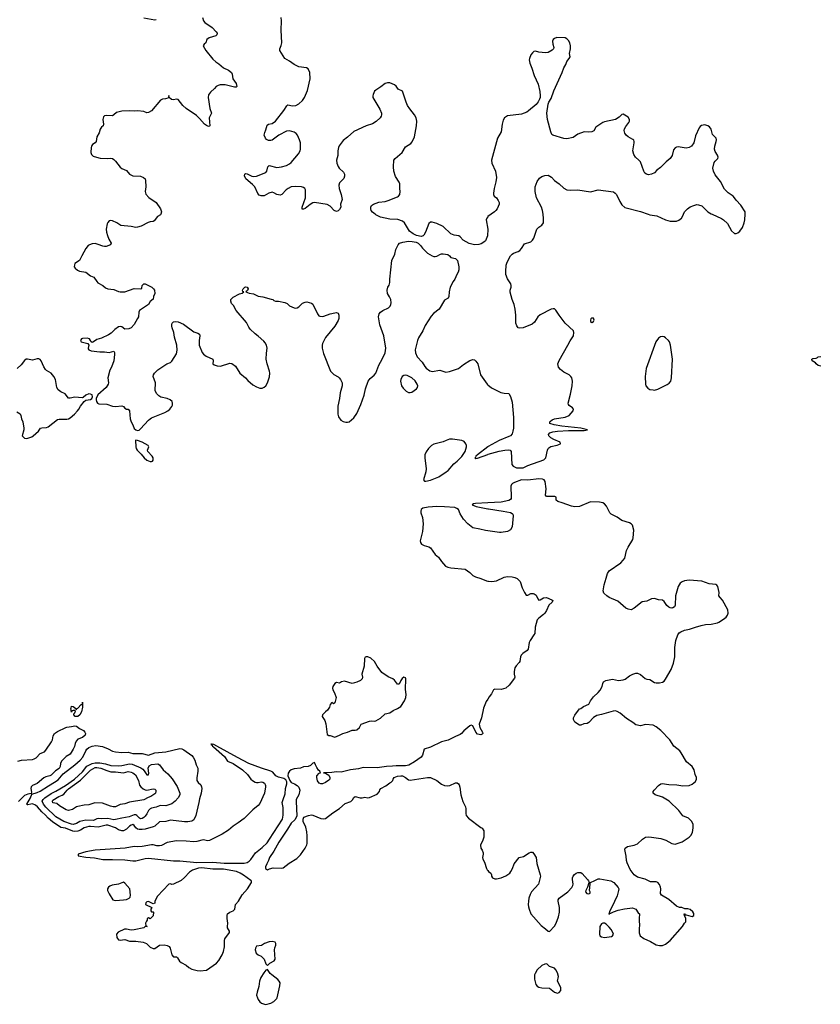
# Model space of a CAD drawing. Header units: inches. Extents: x 2005975 to 2217453, y 644152 to 846769.
# Tile 100 of 162: x 2074027 to 2084244, y 779915 to 792483. Entities that reach past the tile are written whole.
import ezdxf

# ---------------------------------------------------------------- set-up
doc = ezdxf.new("R2010")
doc.units = ezdxf.units.IN
doc.header["$MEASUREMENT"] = 0
for name, color, linetype in [('C0777', 7, 'Continuous'), ('C0778', 7, 'Continuous'), ('C0779', 7, 'Continuous'), ('C0788', 7, 'Continuous'), ('C0789', 7, 'Continuous')]:
    doc.layers.add(name, color=color, linetype=linetype)

msp = doc.modelspace()

# ---------------------------------------------------------------- linework, layer by layer
at = {"layer": 'C0777', "color": 6, "elevation": 500}
msp.add_lwpolyline([(2077062, 780000), (2077070, 779977), (2077090, 779949), (2077112, 779932), (2077150, 779917), (2077170, 779915), (2077230, 779929), (2077270, 779950), (2077310, 779991), (2077312, 780000)], dxfattribs=at)
at = {"layer": 'C0778', "color": 6}
for points, elevation in [([(2075829, 790000), (2075826, 789994), (2075786, 789970), (2075744, 789916), (2075730, 789908), (2075690, 789903), (2075665, 789895), (2075579, 789850), (2075530, 789835), (2075510, 789833), (2075450, 789844), (2075316, 789856), (2075267, 789890), (2075210, 789916), (2075190, 789920), (2075170, 789915), (2075150, 789896), (2075142, 789878), (2075129, 789810), (2075133, 789770), (2075147, 789727), (2075164, 789684), (2075193, 789630), (2075186, 789610), (2075131, 789589), (2075110, 789587), (2075090, 789591), (2075030, 789616), (2074990, 789625), (2074950, 789623), (2074917, 789610), (2074901, 789599), (2074870, 789561), (2074818, 789470), (2074791, 789410), (2074731, 789370), (2074725, 789355), (2074724, 789330), (2074733, 789313), (2074765, 789285), (2074792, 789272), (2074870, 789262), (2074930, 789214), (2074975, 789195), (2075010, 789141), (2075026, 789126), (2075090, 789092), (2075121, 789061), (2075150, 789046), (2075230, 789039), (2075290, 789013), (2075310, 789009), (2075370, 789010), (2075490, 789053), (2075574, 789046), (2075584, 789056), (2075592, 789090), (2075599, 789101), (2075610, 789110), (2075630, 789110), (2075712, 789070), (2075736, 789050), (2075748, 789030), (2075750, 788990), (2075736, 788950), (2075730, 788915), (2075694, 788886), (2075670, 788850), (2075558, 788770), (2075549, 788750), (2075542, 788690), (2075532, 788670), (2075486, 788594), (2075448, 788552), (2075421, 788539), (2075370, 788532), (2075330, 788565), (2075310, 788568), (2075290, 788562), (2075240, 788530), (2075196, 788484), (2075161, 788459), (2075070, 788418), (2075010, 788403), (2074970, 788372), (2074950, 788365), (2074936, 788376), (2074932, 788390), (2074916, 788410), (2074890, 788418), (2074830, 788416), (2074814, 788410), (2074803, 788390), (2074811, 788371), (2074898, 788350), (2074911, 788331), (2074901, 788290), (2074903, 788283), (2074911, 788270), (2074938, 788258), (2075050, 788243), (2075110, 788243), (2075170, 788236), (2075230, 788253), (2075237, 788237), (2075239, 788210), (2075227, 788130), (2075198, 788050), (2075178, 788010), (2075150, 787910), (2075159, 787850), (2075158, 787830), (2075131, 787790), (2075025, 787695), (2075003, 787650), (2075002, 787630), (2075007, 787610), (2075019, 787590), (2075039, 787579), (2075137, 787577), (2075210, 787552), (2075250, 787545), (2075330, 787555), (2075350, 787547), (2075370, 787525), (2075390, 787511), (2075413, 787513), (2075430, 787490), (2075439, 787390), (2075450, 787351), (2075473, 787310), (2075490, 787266), (2075510, 787247), (2075530, 787241), (2075550, 787245), (2075570, 787263), (2075669, 787371), (2075690, 787388), (2075710, 787400), (2075881, 787470), (2075919, 787490), (2075944, 787510), (2075970, 787545), (2075977, 787563), (2075979, 787590), (2075972, 787610), (2075946, 787630), (2075910, 787647), (2075830, 787664), (2075801, 787681), (2075771, 787710), (2075757, 787750), (2075759, 787850), (2075732, 787930), (2075734, 787950), (2075746, 787970), (2075790, 788016), (2075903, 788090), (2075950, 788107), (2075970, 788123), (2076030, 788219), (2076036, 788264), (2076031, 788330), (2076004, 788430), (2075996, 788490), (2075971, 788550), (2075967, 788573), (2075967, 788593), (2075974, 788610), (2075990, 788626), (2076010, 788630), (2076050, 788626), (2076119, 788599), (2076250, 788499), (2076302, 788482), (2076322, 788470), (2076327, 788450), (2076319, 788390), (2076319, 788330), (2076357, 788237), (2076374, 788214), (2076407, 788187), (2076490, 788150), (2076495, 788130), (2076491, 788090), (2076510, 788078), (2076546, 788066), (2076590, 788062), (2076710, 788098), (2076735, 788095), (2076779, 788059), (2076835, 787970), (2076910, 787912), (2076939, 787879), (2077004, 787824), (2077050, 787795), (2077090, 787780), (2077120, 787780), (2077148, 787792), (2077170, 787811), (2077191, 787850), (2077215, 787925), (2077220, 787970), (2077216, 787996), (2077185, 788090), (2077172, 788150), (2077175, 788225), (2077184, 788290), (2077176, 788330), (2077159, 788359), (2077141, 788381), (2077070, 788444), (2077030, 788474), (2076970, 788532), (2076950, 788560), (2076920, 788620), (2076790, 788770), (2076757, 788837), (2076730, 788862), (2076721, 788890), (2076723, 788910), (2076750, 788942), (2076830, 788983), (2076868, 788992), (2076886, 789010), (2076875, 789015), (2076869, 789030), (2076879, 789050), (2076899, 789070), (2076910, 789074), (2076931, 789070), (2076941, 789050), (2076935, 789025), (2076914, 789010), (2076954, 788994), (2077010, 788983), (2077070, 788954), (2077130, 788946), (2077238, 788918), (2077258, 788910), (2077270, 788898), (2077290, 788891), (2077330, 788891), (2077410, 788874), (2077439, 788859), (2077472, 788832), (2077530, 788807), (2077550, 788803), (2077570, 788807), (2077590, 788819), (2077636, 788864), (2077670, 788879), (2077690, 788882), (2077750, 788864), (2077770, 788853), (2077827, 788727), (2077845, 788705), (2077858, 788698), (2077890, 788694), (2077910, 788698), (2077990, 788729), (2078050, 788743), (2078070, 788745), (2078090, 788739), (2078100, 788710), (2078098, 788670), (2078090, 788645), (2078047, 788570), (2077930, 788428), (2077891, 788350), (2077886, 788330), (2077885, 788290), (2077902, 788222), (2077995, 787995), (2078034, 787954), (2078090, 787924), (2078106, 787910), (2078122, 787890), (2078141, 787850), (2078144, 787830), (2078141, 787810), (2078118, 787722), (2078110, 787650), (2078086, 787550), (2078089, 787449), (2078096, 787416), (2078127, 787370), (2078154, 787354), (2078190, 787344), (2078210, 787345), (2078230, 787352), (2078290, 787402), (2078330, 787456), (2078380, 787570), (2078424, 787690), (2078441, 787770), (2078476, 787870), (2078498, 787902), (2078550, 787946), (2078570, 787970), (2078610, 788072), (2078654, 788150), (2078691, 788230), (2078700, 788290), (2078676, 788450), (2078621, 788590), (2078604, 788690), (2078613, 788727), (2078630, 788750), (2078660, 788770), (2078734, 788806), (2078754, 788826), (2078763, 788850), (2078767, 788870), (2078762, 788910), (2078747, 788947), (2078720, 788990), (2078716, 789030), (2078725, 789070), (2078744, 789096), (2078752, 789128), (2078750, 789170), (2078777, 789410), (2078813, 789490), (2078825, 789550), (2078857, 789610), (2078874, 789630), (2078916, 789644), (2078990, 789655), (2079034, 789654), (2079085, 789645), (2079110, 789632), (2079143, 789603), (2079166, 789566), (2079230, 789502), (2079290, 789468), (2079310, 789461), (2079330, 789461), (2079350, 789465), (2079395, 789490), (2079410, 789495), (2079430, 789494), (2079490, 789485), (2079510, 789471), (2079530, 789446), (2079590, 789435), (2079614, 789410), (2079632, 789330), (2079630, 789290), (2079621, 789259), (2079605, 789230), (2079582, 789170), (2079559, 789141), (2079519, 789070), (2079508, 789010), (2079504, 788950), (2079494, 788930), (2079450, 788904), (2079378, 788790), (2079307, 788733), (2079280, 788700), (2079202, 788578), (2079170, 788510), (2079117, 788423), (2079104, 788390), (2079075, 788270), (2079078, 788230), (2079101, 788181), (2079163, 788110), (2079197, 788057), (2079216, 788036), (2079263, 788003), (2079290, 787993), (2079390, 788011), (2079465, 787985), (2079510, 787991), (2079628, 788030), (2079690, 788084), (2079770, 788135), (2079810, 788147), (2079830, 788143), (2079850, 788126), (2079874, 788090), (2079906, 787950), (2079992, 787830), (2080000, 787824)], 500), ([(2080000, 789968), (2079987, 789950), (2079981, 789930), (2079999, 789810), (2079996, 789724), (2079970, 789662), (2079950, 789643), (2079917, 789623), (2079886, 789614), (2079830, 789611), (2079765, 789625), (2079688, 789668), (2079650, 789713), (2079630, 789725), (2079570, 789734), (2079530, 789751), (2079430, 789844), (2079350, 789882), (2079290, 789898), (2079270, 789897), (2079250, 789884), (2079207, 789773), (2079186, 789734), (2079176, 789724), (2079150, 789718), (2079090, 789730), (2079048, 789748), (2079003, 789783), (2078937, 789890), (2078912, 789912), (2078853, 789933), (2078750, 789939), (2078630, 789964), (2078570, 789993), (2078562, 790000)], 500), ([(2073990, 787478), (2074032, 787452), (2074043, 787430), (2074049, 787390), (2074069, 787350), (2074080, 787270), (2074080, 787250), (2074058, 787170), (2074090, 787141), (2074110, 787139), (2074130, 787143), (2074181, 787159), (2074199, 787170), (2074265, 787230), (2074294, 787270), (2074310, 787275), (2074370, 787279), (2074390, 787287), (2074510, 787379), (2074530, 787386), (2074630, 787386), (2074650, 787390), (2074670, 787402), (2074727, 787450), (2074765, 787490), (2074781, 787510), (2074801, 787550), (2074849, 787611), (2074870, 787626), (2074930, 787636), (2074949, 787650), (2074956, 787670), (2074950, 787695), (2074930, 787705), (2074910, 787706), (2074870, 787692), (2074837, 787663), (2074823, 787657), (2074730, 787665), (2074670, 787651), (2074650, 787654), (2074609, 787709), (2074550, 787734), (2074520, 787760), (2074503, 787790), (2074482, 787890), (2074464, 787930), (2074430, 787971), (2074370, 788005), (2074357, 788017), (2074334, 788054), (2074302, 788130), (2074290, 788145), (2074270, 788154), (2074250, 788156), (2074190, 788139), (2074128, 788152), (2074110, 788150), (2074090, 788134), (2074044, 788076), (2073993, 788030)], 500), ([(2080000, 787030), (2079868, 786930), (2079848, 786910), (2079844, 786896), (2079837, 786890), (2079850, 786884), (2079870, 786887), (2080000, 786935)], 500), ([(2080000, 785958), (2079970, 785962), (2079901, 785981), (2079810, 785996), (2079747, 786050), (2079692, 786110), (2079650, 786178), (2079627, 786230), (2079606, 786246), (2079578, 786258), (2079450, 786267), (2079350, 786268), (2079239, 786261), (2079173, 786247), (2079150, 786230), (2079144, 786210), (2079145, 786190), (2079167, 786130), (2079177, 786050), (2079169, 785951), (2079138, 785830), (2079140, 785810), (2079156, 785790), (2079188, 785770), (2079250, 785754), (2079270, 785741), (2079330, 785657), (2079370, 785622), (2079408, 785568), (2079461, 785510), (2079490, 785494), (2079530, 785487), (2079710, 785468), (2079770, 785428), (2079811, 785390), (2079844, 785370), (2079910, 785352), (2079982, 785322), (2080000, 785318)], 500), ([(2080000, 786317), (2079842, 786310), (2079817, 786303), (2079802, 786290), (2079854, 786270), (2080000, 786241)], 500), ([(2080000, 783811), (2079981, 783779), (2079946, 783694), (2079920, 783570), (2079891, 783490), (2079898, 783450), (2079931, 783389), (2079936, 783370), (2079930, 783365), (2079910, 783356), (2079870, 783364), (2079846, 783390), (2079811, 783470), (2079790, 783477), (2079770, 783470), (2079695, 783405), (2079667, 783370), (2079650, 783358), (2079590, 783334), (2079495, 783285), (2079410, 783264), (2079270, 783196), (2079190, 783170), (2079166, 783094), (2079150, 783070), (2079067, 783010), (2078992, 782968), (2078950, 782959), (2078830, 782959), (2078786, 782954), (2078710, 782952), (2078590, 782935), (2078410, 782938), (2078350, 782922), (2078250, 782908), (2078130, 782880), (2078070, 782882), (2078010, 782874), (2077908, 782872), (2077902, 782870), (2077930, 782865), (2077970, 782842), (2077986, 782810), (2077983, 782790), (2077970, 782777), (2077930, 782745), (2077890, 782729), (2077870, 782729), (2077850, 782739), (2077828, 782768), (2077818, 782810), (2077819, 782830), (2077850, 782866), (2077866, 782870), (2077859, 782890), (2077842, 782902), (2077817, 782937), (2077800, 782970), (2077790, 783004), (2077770, 782995), (2077737, 782963), (2077710, 782950), (2077650, 782947), (2077611, 782929), (2077530, 782920), (2077493, 782907), (2077470, 782890), (2077455, 782865), (2077451, 782830), (2077474, 782770), (2077490, 782746), (2077534, 782730), (2077570, 782708), (2077589, 782689), (2077604, 782650), (2077590, 782590), (2077557, 782530), (2077554, 782510), (2077564, 782316), (2077538, 782270), (2077490, 782226), (2077446, 782150), (2077333, 781987), (2077270, 781869), (2077217, 781790), (2077203, 781750), (2077179, 781710), (2077162, 781670), (2077162, 781650), (2077190, 781632), (2077215, 781645), (2077263, 781657), (2077370, 781653), (2077390, 781659), (2077465, 781715), (2077564, 781776), (2077610, 781825), (2077670, 781910), (2077690, 781950), (2077694, 781970), (2077695, 782065), (2077690, 782115), (2077677, 782177), (2077643, 782250), (2077643, 782277), (2077655, 782305), (2077713, 782327), (2077750, 782334), (2077770, 782331), (2077870, 782285), (2077910, 782281), (2077930, 782287), (2078022, 782358), (2078110, 782416), (2078181, 782479), (2078254, 782506), (2078274, 782526), (2078290, 782553), (2078310, 782568), (2078370, 782549), (2078398, 782550), (2078430, 782558), (2078470, 782550), (2078490, 782554), (2078590, 782598), (2078618, 782630), (2078625, 782655), (2078636, 782670), (2078698, 782702), (2078750, 782743), (2078769, 782750), (2078789, 782770), (2078793, 782790), (2078804, 782810), (2078850, 782827), (2078890, 782833), (2078912, 782830), (2078950, 782811), (2078990, 782780), (2079010, 782775), (2079230, 782809), (2079270, 782809), (2079350, 782774), (2079410, 782725), (2079449, 782709), (2079490, 782706), (2079515, 782710), (2079590, 782743), (2079610, 782741), (2079628, 782728), (2079636, 782716), (2079645, 782685), (2079656, 782590), (2079683, 782503), (2079717, 782437), (2079722, 782410), (2079721, 782350), (2079726, 782326), (2079753, 782293), (2079910, 782173), (2079930, 782162), (2079949, 782130), (2079950, 782049), (2079939, 782010), (2079908, 781948), (2079913, 781910), (2079930, 781882), (2079940, 781850), (2079942, 781830), (2079934, 781790), (2079938, 781770), (2079958, 781730), (2079982, 781650), (2079993, 781630), (2080000, 781622)], 500), ([(2074002, 783018), (2074050, 783030), (2074190, 783041), (2074213, 783047), (2074239, 783061), (2074290, 783117), (2074342, 783138), (2074362, 783158), (2074435, 783265), (2074445, 783290), (2074456, 783344), (2074470, 783372), (2074510, 783397), (2074617, 783450), (2074630, 783455), (2074690, 783460), (2074730, 783472), (2074750, 783466), (2074790, 783435), (2074842, 783410), (2074858, 783390), (2074865, 783370), (2074861, 783350), (2074830, 783321), (2074770, 783299), (2074746, 783274), (2074734, 783246), (2074728, 783208), (2074710, 783170), (2074671, 783110), (2074620, 783080), (2074562, 783018), (2074549, 782991), (2074542, 782950), (2074530, 782925), (2074485, 782895), (2074430, 782842), (2074412, 782830), (2074361, 782819), (2074334, 782806), (2074250, 782734), (2074192, 782708), (2074181, 782699), (2074174, 782690), (2074171, 782670), (2074176, 782624), (2074173, 782607), (2074130, 782598), (2074090, 782580), (2074010, 782502)], 400), ([(2077312, 780000), (2077348, 780150), (2077350, 780190), (2077339, 780210), (2077320, 780230), (2077244, 780290), (2077225, 780310), (2077190, 780358), (2077170, 780349), (2077141, 780319), (2077104, 780256), (2077089, 780210), (2077078, 780142), (2077056, 780070), (2077051, 780030), (2077062, 780000)], 500)]:
    msp.add_lwpolyline(points, dxfattribs=dict(at, elevation=elevation))
for points, elevation in [([(2078950, 787944), (2078930, 787941), (2078910, 787930), (2078889, 787890), (2078888, 787868), (2078900, 787810), (2078919, 787779), (2078961, 787741), (2078990, 787725), (2079010, 787723), (2079030, 787730), (2079090, 787770), (2079103, 787790), (2079106, 787810), (2079099, 787830), (2079072, 787872), (2079033, 787913), (2078970, 787940)], 500), ([(2075510, 787115), (2075506, 787110), (2075511, 787030), (2075515, 787010), (2075525, 786990), (2075579, 786939), (2075617, 786890), (2075650, 786859), (2075690, 786843), (2075710, 786843), (2075723, 786850), (2075730, 786861), (2075730, 786890), (2075719, 786910), (2075664, 786970), (2075660, 786990), (2075676, 787030), (2075665, 787050), (2075590, 787091), (2075530, 787113)], 500), ([(2079551, 787131), (2079510, 787128), (2079470, 787114), (2079430, 787093), (2079310, 787067), (2079282, 787050), (2079243, 787010), (2079213, 786967), (2079199, 786930), (2079199, 786890), (2079215, 786750), (2079210, 786710), (2079180, 786610), (2079193, 786593), (2079210, 786591), (2079270, 786604), (2079374, 786650), (2079470, 786710), (2079494, 786730), (2079567, 786813), (2079610, 786847), (2079670, 786906), (2079711, 786970), (2079728, 787030), (2079728, 787050), (2079720, 787070), (2079698, 787098), (2079670, 787111)], 500), ([(2078470, 784352), (2078448, 784352), (2078435, 784345), (2078426, 784330), (2078423, 784230), (2078392, 784130), (2078400, 784090), (2078396, 784070), (2078376, 784050), (2078330, 784026), (2078270, 784011), (2078170, 784039), (2078135, 784030), (2078110, 784015), (2078070, 784022), (2078050, 784009), (2078022, 783970), (2078018, 783950), (2078024, 783930), (2078045, 783890), (2078066, 783830), (2078050, 783762), (2078030, 783749), (2078010, 783768), (2077990, 783742), (2077982, 783710), (2077955, 783670), (2077928, 783650), (2077891, 783610), (2077888, 783590), (2077920, 783540), (2077934, 783494), (2077950, 783358), (2077970, 783345), (2077990, 783345), (2078050, 783324), (2078110, 783349), (2078150, 783372), (2078210, 783387), (2078270, 783416), (2078310, 783414), (2078330, 783420), (2078363, 783450), (2078385, 783490), (2078490, 783530), (2078513, 783533), (2078550, 783528), (2078570, 783534), (2078630, 783569), (2078690, 783621), (2078750, 783636), (2078794, 783666), (2078849, 783690), (2078890, 783717), (2078939, 783790), (2078955, 783830), (2078960, 783870), (2078952, 783932), (2078956, 784070), (2078950, 784082), (2078930, 784089), (2078910, 784076), (2078891, 784050), (2078870, 784002), (2078850, 784001), (2078810, 784052), (2078790, 784068), (2078730, 784094), (2078647, 784150), (2078588, 784230), (2078553, 784293), (2078510, 784334)], 500), ([(2074770, 783587), (2074737, 783590), (2074716, 783610), (2074716, 783624), (2074730, 783634), (2074738, 783658), (2074730, 783666), (2074710, 783666), (2074698, 783662), (2074690, 783646), (2074678, 783690), (2074684, 783696), (2074690, 783722), (2074710, 783718), (2074742, 783690), (2074742, 783682), (2074750, 783674), (2074753, 783687), (2074770, 783696), (2074810, 783743), (2074818, 783742), (2074828, 783750), (2074830, 783771), (2074830, 783710), (2074815, 783650), (2074793, 783610)], 400), ([(2075331, 783129), (2075410, 783134), (2075470, 783115), (2075590, 783115), (2075670, 783097), (2075750, 783125), (2075890, 783139), (2076070, 783180), (2076095, 783175), (2076122, 783162), (2076222, 783090), (2076242, 783070), (2076261, 783030), (2076280, 782970), (2076299, 782930), (2076302, 782890), (2076287, 782807), (2076289, 782770), (2076305, 782745), (2076338, 782718), (2076349, 782690), (2076351, 782671), (2076345, 782610), (2076320, 782540), (2076313, 782490), (2076273, 782327), (2076248, 782272), (2076225, 782255), (2076174, 782246), (2076130, 782246), (2075950, 782264), (2075890, 782250), (2075810, 782245), (2075751, 782190), (2075730, 782181), (2075630, 782151), (2075590, 782145), (2075550, 782147), (2075532, 782152), (2075510, 782170), (2075490, 782197), (2075470, 782209), (2075450, 782204), (2075430, 782190), (2075391, 782149), (2075350, 782131), (2075330, 782129), (2075290, 782141), (2075249, 782170), (2075150, 782201), (2075130, 782202), (2075030, 782177), (2074930, 782185), (2074910, 782183), (2074850, 782170), (2074801, 782139), (2074770, 782125), (2074730, 782120), (2074704, 782124), (2074610, 782162), (2074550, 782174), (2074445, 782245), (2074390, 782290), (2074357, 782330), (2074310, 782374), (2074255, 782435), (2074230, 782456), (2074190, 782473), (2074168, 782472), (2074130, 782461), (2074123, 782463), (2074118, 782470), (2074167, 782550), (2074183, 782597), (2074250, 782618), (2074290, 782635), (2074394, 782706), (2074471, 782749), (2074518, 782782), (2074584, 782856), (2074732, 782970), (2074799, 783030), (2074834, 783070), (2074871, 783149), (2074886, 783174), (2074910, 783195), (2074950, 783211), (2074999, 783219), (2075084, 783204), (2075156, 783176), (2075210, 783147), (2075250, 783137)], 400), ([(2076470, 783240), (2076466, 783230), (2076482, 783222), (2076488, 783210), (2076502, 783202), (2076640, 783080), (2076680, 783020), (2076750, 782989), (2076872, 782910), (2076936, 782850), (2076976, 782790), (2076996, 782770), (2077030, 782750), (2077050, 782745), (2077070, 782745), (2077110, 782755), (2077130, 782751), (2077150, 782738), (2077161, 782721), (2077166, 782710), (2077166, 782690), (2077151, 782610), (2077090, 782480), (2077070, 782455), (2077001, 782399), (2076890, 782287), (2076815, 782230), (2076750, 782188), (2076690, 782137), (2076610, 782087), (2076450, 782005), (2076430, 782003), (2076370, 782015), (2076288, 781992), (2076250, 781988), (2076150, 781998), (2076030, 782004), (2075910, 781982), (2075837, 781943), (2075810, 781937), (2075779, 781939), (2075730, 781953), (2075707, 781953), (2075589, 781931), (2075534, 781926), (2075490, 781929), (2075371, 781909), (2074990, 781884), (2074870, 781862), (2074774, 781830), (2074775, 781810), (2074870, 781792), (2074983, 781783), (2075090, 781764), (2075210, 781765), (2075370, 781758), (2075470, 781745), (2075510, 781747), (2075630, 781775), (2075670, 781779), (2075990, 781746), (2076070, 781745), (2076286, 781726), (2076490, 781731), (2076638, 781718), (2076890, 781716), (2076930, 781726), (2076956, 781744), (2076976, 781764), (2077036, 781850), (2077122, 781918), (2077184, 781976), (2077217, 782023), (2077380, 782280), (2077391, 782330), (2077388, 782428), (2077378, 782490), (2077388, 782530), (2077416, 782604), (2077421, 782670), (2077435, 782730), (2077435, 782755), (2077422, 782782), (2077399, 782799), (2077330, 782813), (2077296, 782830), (2077258, 782878), (2077233, 782893), (2077112, 782930), (2076953, 782990), (2076806, 783066), (2076543, 783210), (2076504, 783230), (2076483, 783237), (2076475, 783235)], 500), ([(2075290, 782958), (2075330, 782962), (2075430, 782984), (2075462, 782982), (2075574, 782934), (2075598, 782918), (2075616, 782896), (2075650, 782846), (2075670, 782844), (2075674, 782866), (2075668, 782930), (2075681, 782959), (2075710, 782976), (2075790, 782984), (2075813, 782973), (2075859, 782910), (2075919, 782859), (2075974, 782794), (2076035, 782695), (2076070, 782610), (2076070, 782590), (2076051, 782549), (2076013, 782507), (2075970, 782473), (2075890, 782448), (2075830, 782454), (2075810, 782450), (2075767, 782430), (2075710, 782419), (2075690, 782410), (2075670, 782390), (2075650, 782345), (2075630, 782318), (2075610, 782298), (2075590, 782285), (2075570, 782284), (2075558, 782290), (2075524, 782324), (2075510, 782333), (2075490, 782336), (2075425, 782310), (2075330, 782293), (2075250, 782273), (2075229, 782271), (2075150, 782286), (2075070, 782283), (2075030, 782288), (2075010, 782283), (2074970, 782263), (2074870, 782266), (2074793, 782247), (2074750, 782225), (2074710, 782212), (2074690, 782214), (2074589, 782249), (2074490, 782307), (2074359, 782430), (2074330, 782470), (2074316, 782510), (2074326, 782530), (2074348, 782550), (2074430, 782608), (2074490, 782635), (2074610, 782707), (2074726, 782790), (2074830, 782884), (2074883, 782957), (2074950, 782991), (2074990, 782999), (2075050, 782998), (2075124, 782984), (2075190, 782962)], 300), ([(2075350, 782871), (2075410, 782886), (2075450, 782880), (2075472, 782870), (2075504, 782844), (2075545, 782770), (2075554, 782714), (2075571, 782691), (2075604, 782664), (2075630, 782652), (2075650, 782649), (2075730, 782665), (2075750, 782662), (2075763, 782650), (2075766, 782630), (2075759, 782610), (2075750, 782600), (2075701, 782570), (2075665, 782555), (2075610, 782524), (2075430, 782497), (2075370, 782474), (2075310, 782464), (2075250, 782438), (2075218, 782438), (2075184, 782444), (2075083, 782483), (2074985, 782485), (2074910, 782463), (2074850, 782458), (2074770, 782442), (2074750, 782434), (2074700, 782400), (2074650, 782388), (2074619, 782399), (2074537, 782450), (2074499, 782479), (2074450, 782489), (2074444, 782510), (2074450, 782522), (2074525, 782570), (2074570, 782584), (2074590, 782597), (2074631, 782650), (2074650, 782667), (2074802, 782778), (2074930, 782902), (2074990, 782936), (2075010, 782938), (2075061, 782930), (2075138, 782898), (2075190, 782884), (2075250, 782884)], 200), ([(2076350, 781657), (2076307, 781653), (2076232, 781628), (2076196, 781604), (2076130, 781534), (2076086, 781494), (2075990, 781447), (2075970, 781445), (2075950, 781452), (2075930, 781449), (2075784, 781296), (2075753, 781230), (2075750, 781206), (2075730, 781198), (2075670, 781229), (2075650, 781222), (2075638, 781210), (2075632, 781190), (2075713, 781153), (2075702, 781130), (2075702, 781110), (2075710, 781094), (2075730, 781094), (2075734, 781090), (2075730, 781046), (2075693, 781007), (2075670, 781018), (2075654, 781010), (2075654, 780990), (2075644, 780976), (2075634, 780950), (2075638, 780918), (2075654, 780910), (2075630, 780908), (2075612, 780890), (2075490, 780865), (2075450, 780861), (2075390, 780875), (2075366, 780874), (2075285, 780835), (2075263, 780810), (2075267, 780770), (2075274, 780754), (2075290, 780738), (2075310, 780735), (2075370, 780743), (2075430, 780723), (2075510, 780722), (2075602, 780710), (2075646, 780690), (2075690, 780645), (2075730, 780627), (2075750, 780627), (2075810, 780671), (2075870, 780675), (2075910, 780668), (2075933, 780653), (2075948, 780630), (2075970, 780545), (2075985, 780525), (2075990, 780521), (2076030, 780521), (2076043, 780510), (2076068, 780468), (2076086, 780450), (2076150, 780415), (2076185, 780385), (2076224, 780364), (2076290, 780345), (2076330, 780341), (2076410, 780349), (2076540, 780440), (2076567, 780473), (2076612, 780548), (2076627, 780590), (2076640, 780650), (2076641, 780730), (2076646, 780750), (2076705, 780830), (2076703, 780850), (2076680, 780890), (2076677, 780910), (2076684, 780950), (2076675, 781010), (2076675, 781050), (2076681, 781070), (2076709, 781090), (2076751, 781109), (2076772, 781130), (2076782, 781190), (2076821, 781230), (2076867, 781313), (2076935, 781390), (2076984, 781470), (2076984, 781490), (2076977, 781497), (2076928, 781528), (2076885, 781565), (2076842, 781590), (2076795, 781610), (2076630, 781642), (2076490, 781639)], 500), ([(2075350, 781473), (2075290, 781450), (2075206, 781434), (2075177, 781423), (2075159, 781410), (2075147, 781390), (2075149, 781370), (2075170, 781325), (2075216, 781250), (2075250, 781241), (2075350, 781247), (2075390, 781254), (2075424, 781270), (2075435, 781285), (2075441, 781310), (2075433, 781390), (2075370, 781463)], 500), ([(2077250, 780717), (2077210, 780714), (2077151, 780690), (2077113, 780667), (2077050, 780656), (2077036, 780630), (2077033, 780610), (2077045, 780570), (2077070, 780545), (2077108, 780528), (2077130, 780510), (2077147, 780490), (2077170, 780432), (2077190, 780412), (2077221, 780439), (2077276, 780470), (2077289, 780490), (2077277, 780610), (2077282, 780638), (2077295, 780670), (2077296, 780690), (2077288, 780710)], 500)]:
    msp.add_lwpolyline(points, close=True, dxfattribs=dict(at, elevation=elevation))
at = {"layer": 'C0779', "color": 6, "elevation": 500}
for points in [[(2076359, 792510), (2076372, 792470), (2076389, 792449), (2076483, 792383), (2076535, 792330), (2076548, 792310), (2076544, 792290), (2076530, 792279), (2076446, 792250), (2076415, 792230), (2076403, 792190), (2076381, 792170), (2076370, 792150), (2076404, 792090), (2076490, 791978), (2076530, 791945), (2076570, 791922), (2076628, 791868), (2076690, 791841), (2076728, 791810), (2076739, 791790), (2076748, 791730), (2076790, 791670), (2076798, 791630), (2076790, 791624), (2076770, 791622), (2076651, 791651), (2076587, 791650), (2076558, 791642), (2076535, 791630), (2076514, 791606), (2076460, 791560), (2076437, 791523), (2076431, 791490), (2076454, 791350), (2076474, 791290), (2076468, 791272), (2076443, 791230), (2076452, 791130), (2076450, 791125), (2076438, 791122), (2076410, 791131), (2076384, 791150), (2076323, 791223), (2076282, 791262), (2076150, 791351), (2076110, 791390), (2076050, 791463), (2076030, 791471), (2075990, 791462), (2075965, 791465), (2075935, 791490), (2075930, 791515), (2075927, 791490), (2075918, 791482), (2075888, 791472), (2075850, 791469), (2075823, 791457), (2075710, 791319), (2075670, 791297), (2075650, 791296), (2075611, 791311), (2075530, 791320), (2075490, 791315), (2075430, 791321), (2075330, 791315), (2075263, 791297), (2075230, 791267), (2075210, 791255), (2075130, 791262), (2075110, 791256), (2075097, 791243), (2075090, 791210), (2075098, 791150), (2075093, 791130), (2075069, 791111), (2075054, 791086), (2075040, 791040), (2075012, 790990), (2075004, 790930), (2074990, 790912), (2074955, 790890), (2074945, 790870), (2074939, 790850), (2074936, 790790), (2074943, 790763), (2074963, 790743), (2074977, 790737), (2075055, 790715), (2075150, 790710), (2075190, 790716), (2075210, 790710), (2075230, 790698), (2075250, 790676), (2075310, 790601), (2075330, 790586), (2075390, 790560), (2075430, 790510), (2075470, 790492), (2075567, 790487), (2075609, 790469), (2075628, 790450), (2075633, 790430), (2075635, 790350), (2075630, 790290), (2075637, 790257), (2075674, 790214), (2075768, 790150), (2075824, 790070), (2075838, 790030), (2075829, 790000)], [(2075610, 792506), (2075750, 792480), (2075770, 792484)], [(2078562, 790000), (2078530, 790027), (2078514, 790050), (2078507, 790070), (2078508, 790092), (2078516, 790110), (2078542, 790130), (2078610, 790153), (2078690, 790163), (2078730, 790174), (2078850, 790222), (2078862, 790230), (2078876, 790250), (2078883, 790290), (2078876, 790330), (2078876, 790390), (2078868, 790410), (2078823, 790483), (2078801, 790550), (2078796, 790604), (2078802, 790690), (2078817, 790710), (2078906, 790790), (2078950, 790861), (2079018, 790902), (2079037, 790923), (2079065, 790990), (2079090, 791130), (2079094, 791190), (2079087, 791230), (2079067, 791270), (2079004, 791344), (2078976, 791390), (2078958, 791430), (2078913, 791570), (2078856, 791596), (2078833, 791633), (2078812, 791650), (2078750, 791676), (2078722, 791678), (2078690, 791670), (2078634, 791626), (2078570, 791584), (2078554, 791570), (2078536, 791530), (2078533, 791510), (2078535, 791490), (2078622, 791342), (2078643, 791290), (2078645, 791270), (2078639, 791250), (2078626, 791230), (2078575, 791185), (2078530, 791153), (2078450, 791127), (2078290, 791056), (2078210, 790983), (2078157, 790943), (2078106, 790874), (2078094, 790850), (2078085, 790810), (2078089, 790750), (2078069, 790690), (2078076, 790650), (2078090, 790610), (2078103, 790590), (2078158, 790538), (2078173, 790510), (2078172, 790488), (2078162, 790458), (2078110, 790399), (2078098, 790370), (2078102, 790330), (2078130, 790250), (2078141, 790190), (2078123, 790130), (2078125, 790090), (2078110, 790059), (2078090, 790043), (2078070, 790037), (2078041, 790050), (2077990, 790103), (2077950, 790126), (2077790, 790150), (2077770, 790145), (2077734, 790126), (2077670, 790072), (2077650, 790064), (2077630, 790064), (2077630, 790090), (2077673, 790210), (2077676, 790290), (2077674, 790310), (2077664, 790330), (2077650, 790341), (2077625, 790350), (2077545, 790355), (2077490, 790350), (2077453, 790330), (2077428, 790310), (2077371, 790250), (2077350, 790245), (2077310, 790253), (2077270, 790275), (2077250, 790281), (2077207, 790270), (2077145, 790235), (2077110, 790234), (2077085, 790245), (2077065, 790265), (2077027, 790350), (2076999, 790379), (2076911, 790450), (2076896, 790490), (2076901, 790510), (2076910, 790520), (2076930, 790517), (2076990, 790485), (2077010, 790483), (2077050, 790488), (2077168, 790532), (2077181, 790550), (2077193, 790607), (2077210, 790622), (2077310, 790597), (2077370, 790604), (2077430, 790622), (2077470, 790644), (2077490, 790662), (2077586, 790770), (2077607, 790810), (2077611, 790830), (2077609, 790910), (2077598, 790950), (2077573, 791010), (2077557, 791030), (2077530, 791048), (2077470, 791066), (2077430, 791061), (2077336, 791010), (2077250, 790947), (2077230, 790940), (2077202, 790942), (2077176, 790956), (2077163, 790970), (2077147, 791010), (2077156, 791044), (2077170, 791076), (2077184, 791136), (2077204, 791150), (2077250, 791158), (2077290, 791187), (2077397, 791323), (2077435, 791385), (2077450, 791395), (2077510, 791383), (2077550, 791390), (2077590, 791411), (2077638, 791450), (2077662, 791490), (2077700, 791580), (2077735, 791730), (2077731, 791810), (2077710, 791855), (2077687, 791867), (2077590, 791882), (2077530, 791910), (2077470, 791954), (2077409, 791989), (2077345, 792090), (2077346, 792110), (2077365, 792155), (2077374, 792190), (2077364, 792350), (2077368, 792468), (2077365, 792510)]]:
    msp.add_lwpolyline(points, dxfattribs=at)
at = {"layer": 'C0788', "color": 6}
for points, elevation in [([(2080000, 786935), (2080004, 786936), (2080144, 786976), (2080219, 786990), (2080270, 786993), (2080288, 786988), (2080300, 786970), (2080307, 786807), (2080323, 786783), (2080365, 786765), (2080410, 786762), (2080450, 786765), (2080510, 786794), (2080714, 786866), (2080742, 786890), (2080763, 786990), (2080771, 787010), (2080780, 787020), (2080805, 787035), (2080886, 787054), (2080930, 787070), (2080924, 787090), (2080844, 787124), (2080807, 787147), (2080781, 787170), (2080775, 787190), (2080794, 787210), (2080830, 787221), (2080890, 787230), (2081030, 787238), (2081230, 787241), (2081272, 787250), (2081189, 787270), (2080947, 787293), (2080848, 787310), (2080794, 787330), (2080794, 787350), (2080801, 787359), (2080823, 787377), (2080850, 787389), (2080990, 787409), (2081039, 787430), (2081089, 787490), (2081096, 787510), (2081082, 787530), (2081038, 787558), (2081029, 787570), (2081025, 787590), (2081056, 787704), (2081078, 787810), (2081080, 787870), (2081073, 787910), (2081062, 787930), (2081041, 787950), (2080970, 787985), (2080930, 788018), (2080905, 788050), (2080897, 788070), (2080896, 788090), (2080910, 788132), (2081024, 788330), (2081050, 788384), (2081095, 788450), (2081100, 788490), (2081093, 788513), (2080990, 788608), (2080913, 788710), (2080870, 788775), (2080850, 788792), (2080833, 788793), (2080810, 788788), (2080670, 788718), (2080641, 788690), (2080598, 788622), (2080565, 788595), (2080450, 788549), (2080410, 788545), (2080390, 788552), (2080370, 788575), (2080359, 788610), (2080357, 788710), (2080349, 788790), (2080336, 788850), (2080310, 788910), (2080286, 789006), (2080288, 789030), (2080299, 789070), (2080299, 789090), (2080293, 789110), (2080250, 789175), (2080232, 789230), (2080229, 789271), (2080235, 789350), (2080248, 789390), (2080292, 789468), (2080310, 789491), (2080330, 789504), (2080390, 789523), (2080410, 789538), (2080430, 789562), (2080470, 789624), (2080550, 789650), (2080571, 789669), (2080586, 789694), (2080627, 789810), (2080650, 789836), (2080690, 789862), (2080711, 789889), (2080713, 789947), (2080706, 790000)], 500), ([(2080043, 790000), (2080001, 789970), (2080000, 789968)], 500), ([(2082047, 790000), (2082070, 789992), (2082158, 789978), (2082270, 789928), (2082330, 789910), (2082410, 789910), (2082437, 789923), (2082472, 789950), (2082490, 789979), (2082499, 790000)], 500), ([(2082865, 790000), (2082985, 789945), (2083009, 789929), (2083060, 789880), (2083110, 789787), (2083150, 789754), (2083170, 789753), (2083190, 789762), (2083216, 789784), (2083250, 789830), (2083271, 789889), (2083280, 789930), (2083287, 790000)], 500), ([(2084250, 788062), (2084217, 788070), (2084191, 788090), (2084183, 788103), (2084142, 788130), (2084135, 788150), (2084150, 788157), (2084190, 788161), (2084208, 788170), (2084218, 788182), (2084250, 788186)], 400), ([(2080000, 787824), (2080050, 787784), (2080166, 787726), (2080210, 787715), (2080270, 787710), (2080290, 787674), (2080310, 787602), (2080330, 787405), (2080328, 787270), (2080322, 787230), (2080310, 787197), (2080290, 787173), (2080270, 787161), (2080147, 787113), (2080006, 787034), (2080000, 787030)], 500), ([(2080000, 781622), (2080010, 781612), (2080040, 781590), (2080048, 781570), (2080048, 781550), (2080059, 781530), (2080090, 781516), (2080110, 781515), (2080170, 781529), (2080230, 781556), (2080280, 781590), (2080296, 781610), (2080318, 781650), (2080338, 781710), (2080402, 781790), (2080456, 781804), (2080530, 781850), (2080550, 781858), (2080570, 781856), (2080590, 781837), (2080620, 781790), (2080626, 781714), (2080670, 781570), (2080672, 781550), (2080646, 781450), (2080559, 781350), (2080543, 781317), (2080526, 781270), (2080520, 781230), (2080517, 781190), (2080521, 781161), (2080527, 781130), (2080550, 781070), (2080680, 780920), (2080738, 780878), (2080770, 780847), (2080790, 780844), (2080850, 780913), (2080871, 780950), (2080904, 781030), (2080917, 781090), (2080914, 781150), (2080897, 781230), (2080900, 781250), (2080910, 781270), (2081021, 781350), (2081074, 781406), (2081086, 781430), (2081089, 781450), (2081080, 781510), (2081082, 781530), (2081090, 781551), (2081107, 781573), (2081130, 781590), (2081150, 781598), (2081179, 781599), (2081190, 781597), (2081206, 781586), (2081271, 781510), (2081286, 781490), (2081293, 781473), (2081310, 781472), (2081366, 781494), (2081410, 781518), (2081430, 781519), (2081569, 781491), (2081607, 781470), (2081665, 781405), (2081671, 781390), (2081670, 781370), (2081650, 781298), (2081585, 781155), (2081558, 781110), (2081547, 781067), (2081550, 781066), (2081562, 781078), (2081570, 781077), (2081604, 781096), (2081663, 781117), (2081746, 781134), (2081846, 781146), (2081870, 781140), (2081888, 781130), (2081921, 781081), (2081938, 781070), (2081931, 781010), (2081931, 780970), (2081938, 780938), (2081932, 780872), (2081933, 780827), (2081945, 780790), (2081990, 780757), (2082076, 780716), (2082150, 780674), (2082190, 780664), (2082230, 780664), (2082270, 780684), (2082327, 780730), (2082487, 780910), (2082509, 780951), (2082529, 780970), (2082526, 781010), (2082509, 781050), (2082508, 781070), (2082511, 781070), (2082518, 781058), (2082530, 781059), (2082590, 781040), (2082610, 781038), (2082631, 781049), (2082630, 781075), (2082617, 781097), (2082584, 781124), (2082553, 781133), (2082514, 781134), (2082478, 781150), (2082447, 781153), (2082410, 781167), (2082310, 781253), (2082219, 781310), (2082205, 781330), (2082207, 781390), (2082203, 781410), (2082190, 781444), (2082170, 781470), (2082150, 781478), (2082079, 781479), (2082010, 781511), (2081910, 781538), (2081867, 781567), (2081816, 781636), (2081780, 781720), (2081771, 781750), (2081767, 781807), (2081749, 781891), (2081754, 781910), (2081783, 781930), (2081870, 781947), (2081910, 781965), (2081975, 782025), (2082013, 782047), (2082050, 782051), (2082089, 782049), (2082210, 782032), (2082272, 782012), (2082350, 781969), (2082370, 781962), (2082390, 781961), (2082481, 781990), (2082570, 782048), (2082591, 782069), (2082613, 782110), (2082623, 782170), (2082621, 782210), (2082604, 782250), (2082563, 782290), (2082490, 782323), (2082440, 782390), (2082315, 782510), (2082230, 782558), (2082136, 782590), (2082113, 782610), (2082111, 782630), (2082122, 782650), (2082181, 782710), (2082210, 782730), (2082226, 782734), (2082310, 782721), (2082415, 782715), (2082490, 782702), (2082570, 782708), (2082610, 782724), (2082650, 782759), (2082663, 782790), (2082662, 782810), (2082646, 782850), (2082633, 782910), (2082608, 782950), (2082538, 783010), (2082470, 783124), (2082450, 783150), (2082375, 783210), (2082322, 783290), (2082208, 783410), (2082150, 783456), (2082110, 783478), (2082012, 783488), (2081950, 783470), (2081890, 783484), (2081853, 783513), (2081770, 783562), (2081690, 783630), (2081650, 783654), (2081630, 783660), (2081601, 783659), (2081450, 783613), (2081390, 783603), (2081350, 783576), (2081290, 783511), (2081270, 783501), (2081226, 783494), (2081190, 783477), (2081170, 783478), (2081110, 783517), (2081096, 783550), (2081095, 783570), (2081110, 783604), (2081170, 783685), (2081190, 783691), (2081224, 783716), (2081290, 783745), (2081313, 783790), (2081350, 783838), (2081410, 783894), (2081435, 783925), (2081460, 783970), (2081470, 784010), (2081479, 784030), (2081509, 784050), (2081590, 784064), (2081670, 784050), (2081730, 784055), (2081755, 784065), (2081810, 784108), (2081850, 784129), (2081890, 784141), (2081910, 784142), (2081950, 784127), (2082010, 784075), (2082030, 784067), (2082070, 784061), (2082130, 784025), (2082150, 784020), (2082190, 784020), (2082230, 784029), (2082250, 784040), (2082270, 784064), (2082340, 784190), (2082371, 784270), (2082387, 784350), (2082388, 784470), (2082401, 784559), (2082426, 784630), (2082444, 784656), (2082464, 784670), (2082510, 784690), (2082576, 784704), (2082650, 784730), (2082722, 784750), (2082778, 784762), (2082850, 784766), (2082930, 784785), (2082950, 784793), (2083010, 784832), (2083041, 784859), (2083058, 784882), (2083068, 784910), (2083063, 784950), (2082996, 785076), (2082964, 785110), (2082951, 785130), (2082955, 785170), (2082936, 785250), (2082925, 785265), (2082912, 785272), (2082824, 785284), (2082730, 785316), (2082570, 785329), (2082510, 785322), (2082480, 785310), (2082455, 785290), (2082429, 785250), (2082398, 785130), (2082393, 785010), (2082382, 784990), (2082364, 784976), (2082350, 784971), (2082330, 784974), (2082310, 784983), (2082286, 785006), (2082250, 785058), (2082230, 785072), (2082180, 785080), (2082130, 785094), (2082090, 785090), (2082030, 785061), (2081970, 785051), (2081870, 784971), (2081830, 784951), (2081790, 784957), (2081763, 784970), (2081662, 785062), (2081550, 785109), (2081518, 785130), (2081483, 785163), (2081473, 785193), (2081487, 785270), (2081510, 785356), (2081530, 785414), (2081550, 785447), (2081697, 785550), (2081730, 785583), (2081748, 785610), (2081771, 785710), (2081790, 785750), (2081850, 785847), (2081857, 785870), (2081866, 785966), (2081846, 786030), (2081829, 786049), (2081810, 786060), (2081710, 786089), (2081650, 786134), (2081577, 786170), (2081560, 786190), (2081515, 786275), (2081490, 786305), (2081470, 786318), (2081427, 786327), (2081310, 786330), (2081171, 786269), (2081110, 786266), (2081070, 786273), (2080950, 786318), (2080894, 786334), (2080874, 786350), (2080872, 786390), (2080857, 786397), (2080750, 786397), (2080735, 786415), (2080747, 786493), (2080731, 786590), (2080718, 786610), (2080698, 786618), (2080650, 786621), (2080510, 786607), (2080430, 786608), (2080343, 786577), (2080317, 786563), (2080304, 786550), (2080293, 786530), (2080299, 786390), (2080297, 786370), (2080290, 786359), (2080270, 786346), (2080170, 786326), (2080000, 786317)], 500), ([(2080000, 786241), (2080010, 786239), (2080197, 786210), (2080290, 786191), (2080310, 786182), (2080322, 786170), (2080325, 786150), (2080310, 786009), (2080290, 785973), (2080250, 785952), (2080170, 785937), (2080150, 785938), (2080000, 785958)], 500), ([(2080000, 785318), (2080010, 785316), (2080054, 785314), (2080110, 785321), (2080210, 785366), (2080250, 785374), (2080311, 785371), (2080344, 785364), (2080374, 785350), (2080413, 785313), (2080440, 785230), (2080467, 785170), (2080490, 785138), (2080510, 785139), (2080550, 785158), (2080578, 785158), (2080594, 785154), (2080618, 785138), (2080639, 785090), (2080650, 785076), (2080670, 785078), (2080710, 785102), (2080750, 785107), (2080819, 785079), (2080830, 785070), (2080822, 785050), (2080779, 785010), (2080750, 784943), (2080729, 784910), (2080710, 784890), (2080650, 784846), (2080630, 784825), (2080605, 784730), (2080599, 784650), (2080590, 784630), (2080540, 784560), (2080527, 784533), (2080516, 784450), (2080502, 784430), (2080446, 784394), (2080427, 784373), (2080416, 784350), (2080409, 784291), (2080403, 784277), (2080363, 784237), (2080347, 784210), (2080337, 784163), (2080338, 784130), (2080346, 784090), (2080341, 784079), (2080272, 783988), (2080230, 783952), (2080170, 783933), (2080090, 783938), (2080072, 783928), (2080050, 783879), (2080018, 783842), (2080000, 783811)], 500)]:
    msp.add_lwpolyline(points, dxfattribs=dict(at, elevation=elevation))
at = {"layer": 'C0788', "color": 6, "elevation": 500}
for points in [[(2081330, 788675), (2081317, 788663), (2081311, 788650), (2081312, 788630), (2081330, 788618), (2081350, 788632), (2081357, 788650), (2081350, 788674)], [(2082230, 788438), (2082205, 788435), (2082180, 788420), (2082147, 788370), (2082022, 788030), (2082007, 787930), (2082012, 787832), (2082019, 787810), (2082041, 787781), (2082070, 787764), (2082110, 787757), (2082130, 787756), (2082170, 787769), (2082290, 787825), (2082317, 787843), (2082338, 787870), (2082347, 787910), (2082358, 788150), (2082331, 788330), (2082318, 788370), (2082305, 788390), (2082270, 788422), (2082250, 788434)], [(2081290, 781466), (2081272, 781410), (2081251, 781370), (2081247, 781350), (2081265, 781330), (2081290, 781327), (2081308, 781332), (2081309, 781350), (2081299, 781370), (2081307, 781447), (2081302, 781462)], [(2081470, 780952), (2081450, 780942), (2081430, 780910), (2081426, 780810), (2081431, 780790), (2081450, 780775), (2081490, 780769), (2081578, 780782), (2081593, 780790), (2081603, 780810), (2081597, 780830), (2081574, 780870), (2081550, 780901), (2081510, 780938), (2081490, 780950)], [(2080752, 780432), (2080729, 780429), (2080690, 780412), (2080630, 780355), (2080603, 780310), (2080597, 780290), (2080595, 780235), (2080613, 780170), (2080630, 780147), (2080650, 780134), (2080690, 780124), (2080790, 780121), (2080850, 780070), (2080890, 780059), (2080910, 780065), (2080933, 780090), (2080934, 780130), (2080892, 780210), (2080903, 780270), (2080890, 780315), (2080870, 780355), (2080850, 780377), (2080790, 780397)]]:
    msp.add_lwpolyline(points, close=True, dxfattribs=at)
at = {"layer": 'C0789', "color": 6, "elevation": 500}
for points in [[(2083287, 790000), (2083287, 790007), (2083286, 790030), (2083230, 790114), (2083170, 790178), (2083150, 790210), (2083130, 790231), (2083070, 790273), (2083020, 790320), (2082970, 790416), (2082903, 790503), (2082879, 790550), (2082873, 790590), (2082890, 790659), (2082902, 790678), (2082938, 790710), (2082942, 790730), (2082934, 790754), (2082902, 790802), (2082893, 790830), (2082896, 790870), (2082917, 790930), (2082919, 790950), (2082913, 790973), (2082870, 791018), (2082850, 791085), (2082830, 791114), (2082810, 791129), (2082770, 791140), (2082727, 791133), (2082710, 791121), (2082697, 791103), (2082650, 790999), (2082628, 790910), (2082601, 790870), (2082570, 790850), (2082530, 790842), (2082430, 790862), (2082410, 790858), (2082390, 790847), (2082370, 790821), (2082354, 790750), (2082329, 790711), (2082278, 790670), (2082203, 790597), (2082157, 790563), (2082128, 790530), (2082090, 790510), (2082050, 790503), (2082026, 790510), (2082006, 790526), (2081991, 790551), (2081948, 790668), (2081929, 790690), (2081887, 790727), (2081864, 790764), (2081852, 790810), (2081870, 790910), (2081870, 790930), (2081864, 790944), (2081853, 790953), (2081790, 790987), (2081767, 791010), (2081750, 791036), (2081742, 791070), (2081744, 791090), (2081761, 791119), (2081802, 791170), (2081810, 791190), (2081807, 791210), (2081790, 791238), (2081730, 791278), (2081710, 791272), (2081679, 791241), (2081629, 791211), (2081490, 791178), (2081470, 791170), (2081404, 791130), (2081379, 791110), (2081355, 791065), (2081330, 791050), (2081290, 791048), (2081230, 791054), (2081150, 791021), (2081090, 790981), (2081010, 790961), (2080970, 790966), (2080830, 791008), (2080819, 791019), (2080804, 791050), (2080763, 791210), (2080755, 791290), (2080773, 791407), (2080781, 791430), (2080810, 791477), (2080844, 791576), (2080950, 791810), (2080970, 791870), (2080995, 791910), (2081010, 791950), (2081041, 791990), (2081050, 792010), (2081044, 792050), (2081055, 792110), (2081055, 792150), (2081047, 792190), (2081030, 792219), (2081010, 792238), (2080990, 792250), (2080883, 792257), (2080850, 792244), (2080836, 792230), (2080826, 792210), (2080829, 792170), (2080842, 792130), (2080837, 792110), (2080824, 792096), (2080770, 792066), (2080739, 792061), (2080650, 792070), (2080610, 792081), (2080590, 792077), (2080570, 792059), (2080550, 792033), (2080532, 791990), (2080529, 791970), (2080536, 791930), (2080564, 791864), (2080591, 791770), (2080642, 791662), (2080665, 791565), (2080670, 791510), (2080667, 791490), (2080662, 791470), (2080643, 791437), (2080617, 791403), (2080522, 791318), (2080497, 791303), (2080430, 791278), (2080250, 791255), (2080213, 791230), (2080198, 791202), (2080183, 791150), (2080172, 791050), (2080126, 790970), (2080049, 790690), (2080052, 790650), (2080101, 790550), (2080111, 790470), (2080105, 790415), (2080080, 790330), (2080073, 790270), (2080075, 790250), (2080083, 790230), (2080110, 790208), (2080135, 790175), (2080144, 790150), (2080144, 790130), (2080120, 790070), (2080105, 790050), (2080086, 790030), (2080043, 790000)], [(2080706, 790000), (2080700, 790050), (2080686, 790090), (2080624, 790210), (2080604, 790290), (2080605, 790350), (2080630, 790418), (2080659, 790461), (2080690, 790484), (2080730, 790495), (2080770, 790497), (2080813, 790473), (2080850, 790430), (2080910, 790390), (2080970, 790333), (2081010, 790313), (2081050, 790306), (2081150, 790312), (2081310, 790287), (2081410, 790313), (2081605, 790285), (2081628, 790268), (2081644, 790250), (2081684, 790164), (2081710, 790121), (2081750, 790088), (2081950, 790034), (2082047, 790000)], [(2082499, 790000), (2082511, 790030), (2082548, 790070), (2082585, 790095), (2082628, 790112), (2082670, 790123), (2082690, 790122), (2082730, 790106), (2082810, 790031), (2082850, 790007), (2082865, 790000)]]:
    msp.add_lwpolyline(points, dxfattribs=at)

doc.saveas('drawing.dxf')
